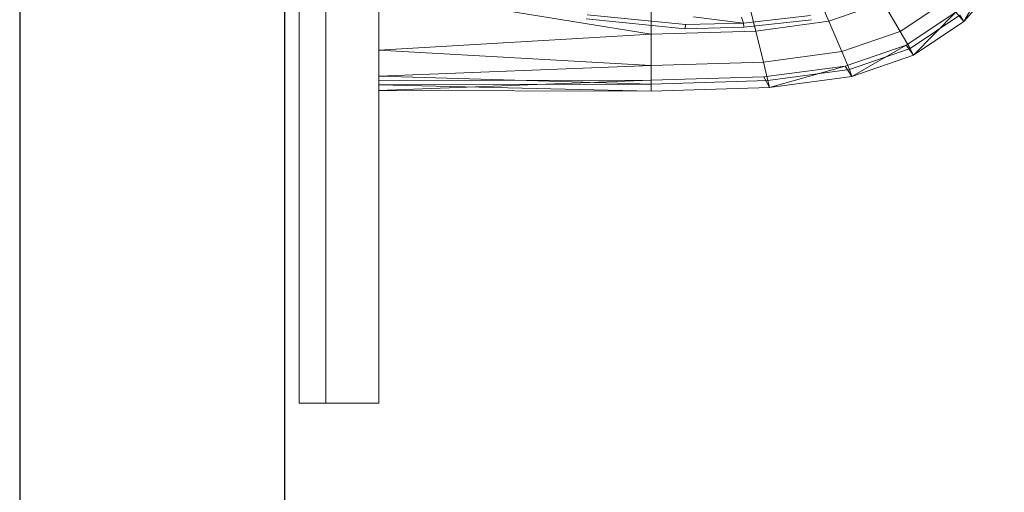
# Model space of a CAD drawing. Header units: metres. Extents: x 391.1 to 430.4, y 12.7 to 28.9.
# Tile 35 of 165: x 401.356 to 401.728, y 26.284 to 26.462. Entities that reach past the tile are written whole.
import ezdxf

# ---------------------------------------------------------------- set-up
doc = ezdxf.new("R2010")
doc.units = ezdxf.units.M
for name, color, linetype, lineweight in [('02_MOBILIARIO', 7, 'Continuous', 18), ('A-DETL-____-MBND', 7, 'Continuous', 18), ('A-GENM-____-OTLN', 7, 'Continuous', 18), ('A-WALL-____-MCUT', 7, 'Continuous', 25), ('A-WALL-____-OTLN', 7, 'Continuous', 25)]:
    doc.layers.add(name, color=color, linetype=linetype, lineweight=lineweight)

# ---------------------------------------------------------------- blocks, each defined once
blk = doc.blocks.new('Family - Rentamans PB-155389-01_FON_P0')
at = {"layer": 'A-DETL-____-MBND', "color": 253, "true_color": 0xaaaaaa}
for p, q in [((0, 0.36146), (0, 0.00406)), ((0.22069, 0.0263), (0.2327, 0.04685)), ((0.1621, 0.04411), (0.16971, 0.02635)), ((0.22069, 0.0263), (0.23596, 0.04368)), ((0, 0.03818), (0, 0.01543)), ((0, 0.03818), (0.10273, 0.02147)), ((0.10273, 0.03978), (0.10273, 0.02147)), ((0.13772, 0.04082), (0.1422, 0.02264)), ((0.16971, 0.02635), (0.1903, 0.03348)), ((0.1903, 0.03348), (0.19671, 0.02256)), ((0.19671, 0.02256), (0.21467, 0.03462)), ((0.19894, 0.01737), (0.21762, 0.02983)), ((0.20176, 0.01359), (0.21762, 0.02983)), ((0.21762, 0.02983), (0.22069, 0.0263)), ((0.11557, 0.02353), (0.07816, 0.02729)), ((0.11566, 0.02511), (0.07861, 0.02883)), ((0.13755, 0.02565), (0.11875, 0.02802)), ((0.13678, 0.02796), (0.13755, 0.02565)), ((0.1628, 0.0285), (0.13755, 0.02565)), ((0.16318, 0.02695), (0.13769, 0.02408)), ((0.16971, 0.02635), (0.1422, 0.02264)), ((0.16971, 0.02635), (0.17461, 0.0149)), ((0.2005, 0.0161), (0.21918, 0.02865)), ((0.20176, 0.01359), (0.22069, 0.0263)), ((0.21918, 0.02865), (0.22069, 0.0263)), ((0.1422, 0.02264), (0.10273, 0.02147)), ((0.11566, 0.02511), (0.11557, 0.02353)), ((0.13769, 0.02408), (0.11557, 0.02353)), ((0.13755, 0.02565), (0.11566, 0.02511)), ((0.13755, 0.02565), (0.13769, 0.02408)), ((0.1422, 0.02264), (0.14508, 0.01092)), ((0.17461, 0.0149), (0.19671, 0.02256)), ((0.19671, 0.02256), (0.2005, 0.0161)), ((0.10273, 0.02147), (0, 0.01543)), ((0.10273, 0.02147), (0.10273, 0.00966)), ((0, 0.01543), (0, 0.00569)), ((0, 0.01543), (0.10273, 0.00966)), ((0.14508, 0.01092), (0.17461, 0.0149)), ((0.17461, 0.0149), (0.17751, 0.00814)), ((0.17596, 0.00947), (0.19894, 0.01737)), ((0.17751, 0.00814), (0.2005, 0.0161)), ((0.17848, 0.00552), (0.19894, 0.01737)), ((0.19894, 0.01737), (0.20176, 0.01359)), ((0.2005, 0.0161), (0.20176, 0.01359)), ((0.17848, 0.00552), (0.20176, 0.01359)), ((0.10273, 0.00966), (0, 0.00569)), ((0.14508, 0.01092), (0.10273, 0.00966)), ((0.10273, 0.00966), (0.10273, 0.00269)), ((0.14508, 0.01092), (0.14679, 0.004)), ((0.14525, 0.00536), (0.17596, 0.00947)), ((0.14679, 0.004), (0.17751, 0.00814)), ((0.14736, 0.00133), (0.17596, 0.00947)), ((0.17596, 0.00947), (0.17848, 0.00552)), ((0.17751, 0.00814), (0.17848, 0.00552)), ((0, 0.00569), (0, 0.00244)), ((0, 0.00569), (0.10273, 0.00269)), ((0, 0.00406), (0.10273, 0.00411)), ((0, 0.00026), (0.10273, 0.00411)), ((0, 0.00026), (0, 0.00406)), ((0.10273, 0.0041), (0.14525, 0.00536)), ((0.10273, 0.0041), (0.10273, 0)), ((0.10273, 0.00269), (0.14679, 0.004)), ((0.14736, 0.00133), (0.14525, 0.00536)), ((0.14679, 0.004), (0.14736, 0.00133)), ((0.14736, 0.00133), (0.17848, 0.00552)), ((0.10273, 0.00269), (0, 0.00244)), ((0, 0.00244), (0, 0.00026)), ((0, 0.00244), (0.10273, 0)), ((0, 0.00026), (0.10273, 0)), ((0.10273, 0.00269), (0.10273, 0)), ((0.10273, 0), (0.14736, 0.00133))]:
    blk.add_line(p, q, dxfattribs=at)
blk = doc.blocks.new('Family - Envans PB-155461-01_FON_P0')
at = {"layer": 'A-WALL-____-MCUT', "color": 253, "true_color": 0xaaaaaa}
for p, q in [((6.12307, 0.1), (3.61987, 0.1)), ((3.61987, 0), (6.12307, 0))]:
    blk.add_line(p, q, dxfattribs=at)
at = {"layer": 'A-WALL-____-OTLN', "color": 253, "true_color": 0xaaaaaa}
for p, q in [((6.12307, 0.1), (0, 0.1)), ((0, 0), (6.12307, 0))]:
    blk.add_line(p, q, dxfattribs=at)
at = {"layer": 'A-WALL-____-OTLN', "color": 253, "lineweight": 18, "true_color": 0xaaaaaa}
blk.add_line((-0.00093, 0), (6.12307, 0), dxfattribs=at)
blk = doc.blocks.new('Family - LONDR55-XX_ZZ-ARQ-CAA-M3D-Londres55-155345-01_FON_P0')
at = {"layer": 'A-GENM-____-OTLN', "color": 253, "true_color": 0xaaaaaa}
for p, q in [((0.6, 0.03), (0, 0.03)), ((0.6, 0.03), (0, 0.03)), ((0.6, 0.01), (0.6, 0.03)), ((0.6, 0.01), (0.6, 0.03)), ((0, 0.01), (0.6, 0.01)), ((0, 0.01), (0.6, 0.01)), ((0.6, 0.01), (0, 0.01)), ((0, 0.01), (0.6, 0.01)), ((0.6, 0), (0.6, 0.01)), ((0.6, 0.01), (0.6, 0)), ((0, 0), (0.6, 0)), ((0.6, 0), (0, 0))]:
    blk.add_line(p, q, dxfattribs=at)
blk = doc.blocks.new('Family - Mirall PB-155794-01_FON_P0')
blk.add_blockref('Family - LONDR55-XX_ZZ-ARQ-CAA-M3D-Londres55-155345-01_FON_P0', (0, 0))
blk = doc.blocks.new('LONDR55-XX_ZZ-ARQ-CAA-M3D-Londres55_ifc-1-01_FON_P0')
at = {"layer": '02_MOBILIARIO', "color": 253, "lineweight": 18, "true_color": 0xaaaaaa}
blk.add_blockref('Family - Rentamans PB-155389-01_FON_P0', (401.49193, 26.43532), dxfattribs=at)
at = {"layer": 'A-GENM-____-OTLN', "color": 253, "lineweight": 18, "true_color": 0xaaaaaa, "rotation": 270}
blk.add_blockref('Family - Mirall PB-155794-01_FON_P0', (401.46193, 26.91762), dxfattribs=at)
at = {"layer": 'A-WALL-____-OTLN', "color": 253, "lineweight": 18, "true_color": 0xaaaaaa, "rotation": 90}
blk.add_blockref('Family - Envans PB-155461-01_FON_P0', (401.45645, 22.14078), dxfattribs=at)

msp = doc.modelspace()

# ---------------------------------------------------------------- block references
at = {"lineweight": 5}
msp.add_blockref('LONDR55-XX_ZZ-ARQ-CAA-M3D-Londres55_ifc-1-01_FON_P0', (0, 0), dxfattribs=at)

doc.saveas('drawing.dxf')
